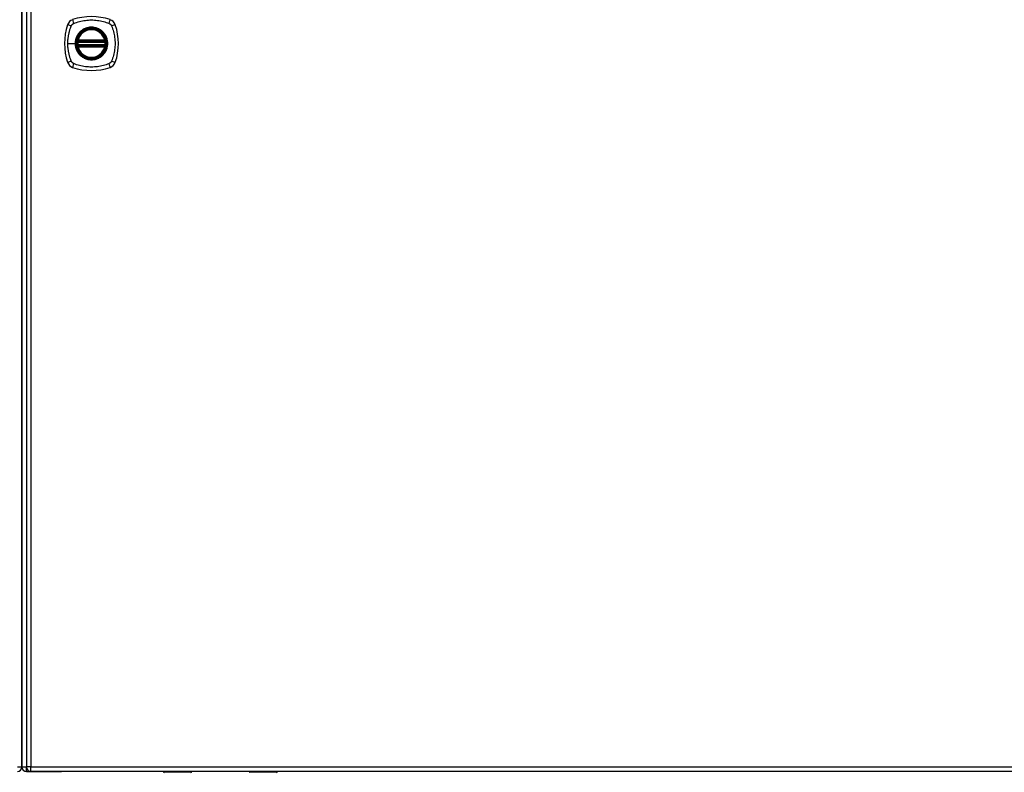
# Model space of a CAD drawing. Header units: inches. Extents: x 20 to 448, y 48 to 211.
# Tile 14 of 28: x 193 to 215, y 112 to 129. Entities that reach past the tile are written whole.
import ezdxf

# ---------------------------------------------------------------- set-up
doc = ezdxf.new("R2010")
doc.units = ezdxf.units.IN
doc.header["$MEASUREMENT"] = 0
doc.layers.add('Visible Edges(ANSI)', color=7, linetype='Continuous', lineweight=25)
doc.layers.add('Visible Tangent Edges(ANSI)', color=7, linetype='Continuous', lineweight=25)

msp = doc.modelspace()

# ---------------------------------------------------------------- linework, layer by layer
at = {"layer": 'Visible Edges(ANSI)'}
for p, q in [((193.595, 144.308), (193.595, 112.588)), ((193.496, 143.613), (193.496, 113.361)), ((193.496, 113.361), (193.496, 143.613)), ((194.722, 128.487), (195.315, 128.487)), ((195.315, 128.409), (194.722, 128.409)), ((194.726, 128.507), (195.311, 128.507)), ((195.311, 128.389), (194.726, 128.389)), ((193.496, 112.586), (193.496, 113.361)), ((193.496, 113.361), (193.496, 112.586)), ((193.595, 112.487), (194.362, 112.487)), ((235.299, 112.489), (193.694, 112.489)), ((196.595, 112.487), (194.362, 112.487)), ((197.199, 112.47), (196.614, 112.47)), ((197.215, 112.489), (197.215, 112.485)), ((198.475, 112.487), (197.215, 112.487)), ((198.475, 112.485), (198.475, 112.489)), ((199.075, 112.47), (198.49, 112.47)), ((229.898, 112.487), (199.095, 112.487))]:
    msp.add_line(p, q, dxfattribs=at)
at = {"layer": 'Visible Edges(ANSI)', "flags": 128}
for points in [[(194.71, 128.501), (194.71, 128.501), (194.71, 128.501), (194.71, 128.501), (194.71, 128.5), (194.71, 128.5), (194.71, 128.499), (194.71, 128.499), (194.71, 128.498), (194.709, 128.497), (194.709, 128.496), (194.709, 128.495), (194.709, 128.494), (194.709, 128.493), (194.709, 128.492), (194.708, 128.49), (194.708, 128.489), (194.708, 128.488), (194.708, 128.486), (194.708, 128.485), (194.708, 128.483), (194.707, 128.482), (194.707, 128.48), (194.707, 128.478), (194.707, 128.477)], [(194.707, 128.419), (194.707, 128.418), (194.707, 128.416), (194.707, 128.415), (194.708, 128.413), (194.708, 128.412), (194.708, 128.41), (194.708, 128.409), (194.708, 128.407), (194.708, 128.406), (194.709, 128.405), (194.709, 128.403), (194.709, 128.402), (194.709, 128.401), (194.709, 128.4), (194.709, 128.399), (194.71, 128.398), (194.71, 128.397), (194.71, 128.397), (194.71, 128.396), (194.71, 128.396), (194.71, 128.395), (194.71, 128.395), (194.71, 128.395), (194.71, 128.395)], [(195.33, 128.477), (195.33, 128.478), (195.33, 128.48), (195.33, 128.482), (195.33, 128.483), (195.329, 128.485), (195.329, 128.486), (195.329, 128.488), (195.329, 128.489), (195.329, 128.49), (195.329, 128.492), (195.328, 128.493), (195.328, 128.494), (195.328, 128.495), (195.328, 128.496), (195.328, 128.497), (195.328, 128.498), (195.327, 128.499), (195.327, 128.499), (195.327, 128.5), (195.327, 128.5), (195.327, 128.501), (195.327, 128.501), (195.327, 128.501), (195.327, 128.501)], [(195.327, 128.395), (195.327, 128.395), (195.327, 128.395), (195.327, 128.395), (195.327, 128.396), (195.327, 128.396), (195.327, 128.397), (195.327, 128.397), (195.328, 128.398), (195.328, 128.399), (195.328, 128.4), (195.328, 128.401), (195.328, 128.402), (195.328, 128.403), (195.329, 128.405), (195.329, 128.406), (195.329, 128.407), (195.329, 128.409), (195.329, 128.41), (195.329, 128.412), (195.33, 128.413), (195.33, 128.415), (195.33, 128.416), (195.33, 128.418), (195.33, 128.419)]]:
    msp.add_lwpolyline(points, dxfattribs=at)
at = {"layer": 'Visible Edges(ANSI)'}
for radius in [0.32, 0.315]:
    msp.add_circle((195.019, 128.448), radius, dxfattribs=at)
for centre, radius, start, end in [((195.019, 127.759), 1.28, 71.2278, 108.7722), ((195.708, 128.448), 1.28, 161.2278, 198.7722), ((194.664, 128.803), 0.177, 108.7722, 161.2278), ((195.373, 128.803), 0.177, 18.7722, 71.2278), ((194.33, 128.448), 1.28, 341.2278, 18.7722), ((195.019, 128.448), 0.313, 13.6344, 166.3656), ((195.019, 128.448), 0.313, 174.7499, 185.2501), ((195.019, 128.448), 0.313, 166.3656, 170.216), ((194.722, 128.499), 0.0118, 170.216, 270), ((194.722, 128.397), 0.0118, 90, 189.784), ((195.019, 128.448), 0.313, 189.784, 193.6344), ((194.726, 128.519), 0.0118, 166.3656, 270), ((194.726, 128.377), 0.0118, 90, 193.6344), ((195.019, 128.448), 0.313, 193.6344, 346.3656), ((195.311, 128.519), 0.0118, 270, 13.6344), ((195.311, 128.377), 0.0118, 346.3656, 90), ((195.315, 128.499), 0.0118, 270, 9.784), ((195.315, 128.397), 0.0118, 350.216, 90), ((195.019, 128.448), 0.313, 9.784, 13.6344), ((195.019, 128.448), 0.313, 346.3656, 350.216), ((195.019, 128.448), 0.313, 354.7499, 5.2501), ((194.664, 128.093), 0.177, 198.7722, 251.2278), ((195.019, 129.137), 1.28, 251.2278, 288.7722), ((195.373, 128.093), 0.177, 288.7722, 341.2278), ((193.397, 112.586), 0.099, 270, 0), ((193.595, 112.586), 0.099, 180, 270), ((193.694, 112.588), 0.099, 180, 270), ((196.614, 112.489), 0.0197, 180.5386, 270), ((197.199, 112.485), 0.0157, 270, 0), ((198.49, 112.485), 0.0157, 180, 270), ((199.075, 112.489), 0.0197, 270, 359.4614)]:
    msp.add_arc(centre, radius, start, end, dxfattribs=at)
at = {"layer": 'Visible Tangent Edges(ANSI)'}
for p, q in [((193.694, 144.308), (193.694, 112.588)), ((194.502, 128.448), (194.662, 128.448)), ((194.666, 128.448), (194.662, 128.448)), ((194.719, 128.476), (194.707, 128.477)), ((194.719, 128.421), (194.707, 128.419)), ((194.716, 128.5), (194.71, 128.501)), ((194.71, 128.395), (194.716, 128.396)), ((194.714, 128.522), (194.726, 128.519)), ((194.726, 128.377), (194.714, 128.374)), ((194.719, 128.476), (195.319, 128.476)), ((195.319, 128.421), (194.719, 128.421)), ((194.722, 128.487), (194.722, 128.498)), ((194.722, 128.399), (194.722, 128.409)), ((194.726, 128.507), (194.726, 128.519)), ((195.311, 128.519), (194.726, 128.519)), ((194.726, 128.497), (194.726, 128.507)), ((194.726, 128.497), (195.311, 128.497)), ((194.726, 128.389), (194.726, 128.399)), ((195.311, 128.399), (194.726, 128.399)), ((194.726, 128.377), (194.726, 128.389)), ((194.726, 128.377), (195.311, 128.377)), ((195.311, 128.519), (195.323, 128.522)), ((195.311, 128.519), (195.311, 128.507)), ((195.311, 128.507), (195.311, 128.497)), ((195.311, 128.399), (195.311, 128.389)), ((195.311, 128.389), (195.311, 128.377)), ((195.323, 128.374), (195.311, 128.377)), ((195.315, 128.498), (195.315, 128.487)), ((195.315, 128.409), (195.315, 128.399)), ((195.33, 128.477), (195.319, 128.476)), ((195.33, 128.419), (195.319, 128.421)), ((195.327, 128.501), (195.321, 128.5)), ((195.321, 128.396), (195.327, 128.395)), ((193.496, 112.586), (193.398, 112.586)), ((193.595, 112.586), (193.496, 112.586)), ((193.694, 112.588), (193.595, 112.588)), ((193.595, 112.487), (193.595, 112.578)), ((193.694, 112.489), (193.694, 112.588)), ((193.694, 112.588), (235.299, 112.588)), ((196.614, 112.489), (196.614, 112.47)), ((197.199, 112.47), (197.199, 112.489)), ((198.49, 112.489), (198.49, 112.47)), ((199.075, 112.47), (199.075, 112.489))]:
    msp.add_line(p, q, dxfattribs=at)
at = {"layer": 'Visible Tangent Edges(ANSI)', "flags": 128}
for points in [[(194.502, 128.448), (194.502, 128.465), (194.503, 128.481), (194.503, 128.498), (194.504, 128.514), (194.505, 128.531), (194.507, 128.547), (194.509, 128.563), (194.511, 128.58), (194.513, 128.596), (194.516, 128.612), (194.518, 128.629), (194.521, 128.645), (194.525, 128.661), (194.528, 128.677), (194.532, 128.693), (194.536, 128.709), (194.54, 128.725), (194.545, 128.741), (194.549, 128.756), (194.554, 128.772), (194.56, 128.788), (194.565, 128.803), (194.57, 128.819), (194.579, 128.837)], [(194.579, 128.837), (194.58, 128.839), (194.581, 128.842), (194.583, 128.845), (194.585, 128.848), (194.586, 128.85), (194.588, 128.853), (194.59, 128.855), (194.592, 128.858), (194.594, 128.86), (194.596, 128.862), (194.598, 128.865), (194.6, 128.867), (194.602, 128.869), (194.604, 128.871), (194.607, 128.873), (194.609, 128.875), (194.611, 128.877), (194.614, 128.879), (194.617, 128.88), (194.619, 128.882), (194.622, 128.884), (194.624, 128.885), (194.627, 128.887), (194.63, 128.888)], [(194.63, 128.888), (194.664, 128.902), (194.695, 128.912), (194.726, 128.922), (194.758, 128.931), (194.79, 128.939), (194.822, 128.945), (194.855, 128.951), (194.887, 128.956), (194.92, 128.96), (194.953, 128.963), (194.986, 128.964), (195.019, 128.965), (195.052, 128.964), (195.085, 128.962), (195.118, 128.96), (195.15, 128.956), (195.183, 128.951), (195.215, 128.945), (195.248, 128.938), (195.28, 128.931), (195.311, 128.922), (195.343, 128.912), (195.374, 128.902), (195.407, 128.888)], [(194.666, 128.448), (194.678, 128.539), (194.714, 128.624), (194.77, 128.698), (194.842, 128.753), (194.928, 128.788), (195.019, 128.8), (195.11, 128.788), (195.195, 128.753), (195.268, 128.697), (195.324, 128.624), (195.359, 128.539), (195.371, 128.448), (195.359, 128.357), (195.323, 128.272), (195.268, 128.199), (195.195, 128.143), (195.11, 128.108), (195.018, 128.096), (194.927, 128.108), (194.842, 128.143), (194.769, 128.199), (194.713, 128.272), (194.678, 128.357), (194.666, 128.448)], [(195.246, 128.723), (195.23, 128.735), (195.213, 128.747), (195.196, 128.758), (195.177, 128.767), (195.159, 128.776), (195.14, 128.784), (195.12, 128.79), (195.1, 128.795), (195.08, 128.8), (195.06, 128.803), (195.039, 128.804), (195.019, 128.805), (194.998, 128.804), (194.977, 128.803), (194.957, 128.8), (194.937, 128.795), (194.917, 128.79), (194.897, 128.784), (194.878, 128.776), (194.86, 128.767), (194.841, 128.758), (194.824, 128.747), (194.807, 128.735), (194.791, 128.723)], [(195.407, 128.888), (195.41, 128.887), (195.413, 128.885), (195.415, 128.884), (195.418, 128.882), (195.421, 128.88), (195.423, 128.879), (195.426, 128.877), (195.428, 128.875), (195.43, 128.873), (195.433, 128.871), (195.435, 128.869), (195.437, 128.867), (195.439, 128.865), (195.442, 128.862), (195.444, 128.86), (195.446, 128.858), (195.447, 128.855), (195.449, 128.853), (195.451, 128.85), (195.453, 128.848), (195.454, 128.845), (195.456, 128.842), (195.457, 128.839), (195.459, 128.837)], [(195.459, 128.837), (195.472, 128.803), (195.483, 128.772), (195.492, 128.741), (195.501, 128.709), (195.509, 128.677), (195.516, 128.645), (195.522, 128.613), (195.526, 128.58), (195.53, 128.547), (195.533, 128.514), (195.535, 128.481), (195.535, 128.448), (195.535, 128.415), (195.533, 128.382), (195.53, 128.349), (195.527, 128.317), (195.522, 128.284), (195.516, 128.252), (195.509, 128.219), (195.501, 128.187), (195.492, 128.156), (195.483, 128.124), (195.472, 128.093), (195.459, 128.06)], [(194.744, 128.676), (194.738, 128.668), (194.731, 128.659), (194.725, 128.651), (194.72, 128.643), (194.714, 128.634), (194.709, 128.625), (194.704, 128.616), (194.699, 128.607), (194.695, 128.598), (194.69, 128.588), (194.687, 128.579), (194.683, 128.569), (194.68, 128.559), (194.677, 128.55), (194.674, 128.54), (194.671, 128.53), (194.669, 128.52), (194.667, 128.509), (194.665, 128.499), (194.664, 128.489), (194.663, 128.479), (194.662, 128.469), (194.662, 128.458), (194.662, 128.448)], [(194.791, 128.723), (194.789, 128.721), (194.787, 128.719), (194.785, 128.717), (194.783, 128.716), (194.781, 128.714), (194.778, 128.712), (194.776, 128.71), (194.774, 128.708), (194.772, 128.706), (194.77, 128.704), (194.768, 128.702), (194.766, 128.7), (194.765, 128.698), (194.763, 128.696), (194.761, 128.694), (194.759, 128.692), (194.757, 128.69), (194.755, 128.688), (194.753, 128.686), (194.751, 128.684), (194.749, 128.682), (194.748, 128.68), (194.746, 128.678), (194.744, 128.676)], [(195.293, 128.676), (195.291, 128.678), (195.29, 128.68), (195.288, 128.682), (195.286, 128.684), (195.284, 128.686), (195.282, 128.688), (195.28, 128.69), (195.278, 128.692), (195.277, 128.694), (195.275, 128.696), (195.273, 128.698), (195.271, 128.7), (195.269, 128.702), (195.267, 128.704), (195.265, 128.706), (195.263, 128.708), (195.261, 128.71), (195.259, 128.712), (195.257, 128.714), (195.255, 128.715), (195.253, 128.717), (195.25, 128.719), (195.248, 128.721), (195.246, 128.723)], [(195.293, 128.221), (195.306, 128.237), (195.318, 128.254), (195.328, 128.271), (195.338, 128.289), (195.347, 128.308), (195.354, 128.327), (195.361, 128.347), (195.366, 128.367), (195.37, 128.387), (195.373, 128.407), (195.375, 128.428), (195.375, 128.448), (195.375, 128.469), (195.373, 128.489), (195.37, 128.51), (195.366, 128.53), (195.361, 128.55), (195.354, 128.569), (195.347, 128.588), (195.338, 128.607), (195.328, 128.625), (195.318, 128.643), (195.306, 128.66), (195.293, 128.676)], [(194.579, 128.06), (194.57, 128.078), (194.565, 128.093), (194.56, 128.109), (194.554, 128.124), (194.549, 128.14), (194.545, 128.155), (194.54, 128.171), (194.536, 128.187), (194.532, 128.203), (194.528, 128.219), (194.525, 128.235), (194.521, 128.251), (194.518, 128.268), (194.515, 128.284), (194.513, 128.3), (194.511, 128.316), (194.509, 128.333), (194.507, 128.349), (194.505, 128.366), (194.504, 128.382), (194.503, 128.399), (194.503, 128.415), (194.502, 128.432), (194.502, 128.448)], [(194.662, 128.448), (194.662, 128.438), (194.662, 128.428), (194.663, 128.417), (194.664, 128.407), (194.665, 128.397), (194.667, 128.387), (194.669, 128.377), (194.671, 128.366), (194.674, 128.356), (194.677, 128.347), (194.68, 128.337), (194.683, 128.327), (194.687, 128.317), (194.69, 128.308), (194.695, 128.299), (194.699, 128.289), (194.704, 128.28), (194.709, 128.271), (194.714, 128.262), (194.72, 128.254), (194.725, 128.245), (194.731, 128.237), (194.738, 128.229), (194.744, 128.221)], [(194.714, 128.522), (194.714, 128.521), (194.714, 128.52), (194.714, 128.519), (194.714, 128.518), (194.714, 128.517), (194.713, 128.516), (194.713, 128.515), (194.713, 128.514), (194.713, 128.513), (194.713, 128.512), (194.713, 128.511), (194.713, 128.511), (194.713, 128.51), (194.714, 128.509), (194.714, 128.508), (194.714, 128.507), (194.714, 128.506), (194.714, 128.505), (194.714, 128.504), (194.715, 128.503), (194.715, 128.503), (194.715, 128.502), (194.716, 128.501), (194.716, 128.5)], [(194.716, 128.396), (194.716, 128.395), (194.715, 128.394), (194.715, 128.394), (194.715, 128.393), (194.714, 128.392), (194.714, 128.391), (194.714, 128.39), (194.714, 128.389), (194.714, 128.388), (194.714, 128.388), (194.713, 128.387), (194.713, 128.386), (194.713, 128.385), (194.713, 128.384), (194.713, 128.383), (194.713, 128.382), (194.713, 128.381), (194.713, 128.38), (194.714, 128.379), (194.714, 128.378), (194.714, 128.377), (194.714, 128.376), (194.714, 128.375), (194.714, 128.374)], [(194.716, 128.5), (194.716, 128.5), (194.717, 128.5), (194.717, 128.5), (194.717, 128.5), (194.717, 128.499), (194.717, 128.499), (194.718, 128.499), (194.718, 128.499), (194.718, 128.499), (194.718, 128.499), (194.718, 128.499), (194.719, 128.499), (194.719, 128.498), (194.719, 128.498), (194.719, 128.498), (194.72, 128.498), (194.72, 128.498), (194.72, 128.498), (194.72, 128.498), (194.721, 128.498), (194.721, 128.498), (194.721, 128.498), (194.722, 128.498), (194.722, 128.498)], [(194.722, 128.399), (194.722, 128.399), (194.721, 128.399), (194.721, 128.398), (194.721, 128.398), (194.72, 128.398), (194.72, 128.398), (194.72, 128.398), (194.72, 128.398), (194.719, 128.398), (194.719, 128.398), (194.719, 128.398), (194.719, 128.398), (194.718, 128.398), (194.718, 128.397), (194.718, 128.397), (194.718, 128.397), (194.718, 128.397), (194.717, 128.397), (194.717, 128.397), (194.717, 128.397), (194.717, 128.396), (194.717, 128.396), (194.716, 128.396), (194.716, 128.396)], [(194.719, 128.476), (194.719, 128.476), (194.719, 128.477), (194.719, 128.478), (194.719, 128.479), (194.719, 128.479), (194.72, 128.48), (194.72, 128.481), (194.72, 128.482), (194.72, 128.482), (194.72, 128.483), (194.721, 128.483), (194.721, 128.484), (194.721, 128.485), (194.721, 128.485), (194.721, 128.485), (194.721, 128.486), (194.721, 128.486), (194.721, 128.487), (194.722, 128.487), (194.722, 128.487), (194.722, 128.487), (194.722, 128.487), (194.722, 128.487), (194.722, 128.487)], [(194.722, 128.409), (194.722, 128.409), (194.722, 128.409), (194.722, 128.409), (194.722, 128.409), (194.722, 128.409), (194.721, 128.41), (194.721, 128.41), (194.721, 128.41), (194.721, 128.411), (194.721, 128.411), (194.721, 128.412), (194.721, 128.412), (194.721, 128.413), (194.72, 128.413), (194.72, 128.414), (194.72, 128.415), (194.72, 128.415), (194.72, 128.416), (194.719, 128.417), (194.719, 128.417), (194.719, 128.418), (194.719, 128.419), (194.719, 128.42), (194.719, 128.421)], [(194.722, 128.498), (194.722, 128.498), (194.722, 128.498), (194.722, 128.498), (194.722, 128.498), (194.723, 128.497), (194.723, 128.497), (194.723, 128.497), (194.723, 128.497), (194.723, 128.497), (194.724, 128.497), (194.724, 128.497), (194.724, 128.497), (194.724, 128.497), (194.724, 128.497), (194.724, 128.497), (194.725, 128.497), (194.725, 128.497), (194.725, 128.497), (194.725, 128.497), (194.725, 128.497), (194.725, 128.497), (194.726, 128.497), (194.726, 128.497), (194.726, 128.497)], [(194.726, 128.399), (194.726, 128.399), (194.726, 128.399), (194.725, 128.399), (194.725, 128.399), (194.725, 128.399), (194.725, 128.399), (194.725, 128.399), (194.725, 128.399), (194.724, 128.399), (194.724, 128.399), (194.724, 128.399), (194.724, 128.399), (194.724, 128.399), (194.724, 128.399), (194.723, 128.399), (194.723, 128.399), (194.723, 128.399), (194.723, 128.399), (194.723, 128.399), (194.722, 128.399), (194.722, 128.399), (194.722, 128.399), (194.722, 128.399), (194.722, 128.399)], [(195.311, 128.497), (195.311, 128.497), (195.312, 128.497), (195.312, 128.497), (195.312, 128.497), (195.312, 128.497), (195.312, 128.497), (195.312, 128.497), (195.313, 128.497), (195.313, 128.497), (195.313, 128.497), (195.313, 128.497), (195.313, 128.497), (195.314, 128.497), (195.314, 128.497), (195.314, 128.497), (195.314, 128.497), (195.314, 128.497), (195.314, 128.497), (195.315, 128.497), (195.315, 128.498), (195.315, 128.498), (195.315, 128.498), (195.315, 128.498), (195.315, 128.498)], [(195.315, 128.399), (195.315, 128.399), (195.315, 128.399), (195.315, 128.399), (195.315, 128.399), (195.315, 128.399), (195.314, 128.399), (195.314, 128.399), (195.314, 128.399), (195.314, 128.399), (195.314, 128.399), (195.314, 128.399), (195.313, 128.399), (195.313, 128.399), (195.313, 128.399), (195.313, 128.399), (195.313, 128.399), (195.312, 128.399), (195.312, 128.399), (195.312, 128.399), (195.312, 128.399), (195.312, 128.399), (195.312, 128.399), (195.311, 128.399), (195.311, 128.399)], [(195.315, 128.498), (195.316, 128.498), (195.316, 128.498), (195.316, 128.498), (195.316, 128.498), (195.317, 128.498), (195.317, 128.498), (195.317, 128.498), (195.318, 128.498), (195.318, 128.498), (195.318, 128.498), (195.318, 128.498), (195.318, 128.499), (195.319, 128.499), (195.319, 128.499), (195.319, 128.499), (195.319, 128.499), (195.32, 128.499), (195.32, 128.499), (195.32, 128.499), (195.32, 128.5), (195.32, 128.5), (195.321, 128.5), (195.321, 128.5), (195.321, 128.5)], [(195.315, 128.487), (195.315, 128.487), (195.315, 128.487), (195.315, 128.487), (195.316, 128.487), (195.316, 128.487), (195.316, 128.487), (195.316, 128.486), (195.316, 128.486), (195.316, 128.485), (195.316, 128.485), (195.316, 128.485), (195.317, 128.484), (195.317, 128.483), (195.317, 128.483), (195.317, 128.482), (195.317, 128.482), (195.317, 128.481), (195.318, 128.48), (195.318, 128.479), (195.318, 128.479), (195.318, 128.478), (195.318, 128.477), (195.318, 128.476), (195.319, 128.476)], [(195.319, 128.421), (195.318, 128.42), (195.318, 128.419), (195.318, 128.418), (195.318, 128.417), (195.318, 128.417), (195.318, 128.416), (195.317, 128.415), (195.317, 128.415), (195.317, 128.414), (195.317, 128.413), (195.317, 128.413), (195.317, 128.412), (195.316, 128.412), (195.316, 128.411), (195.316, 128.411), (195.316, 128.41), (195.316, 128.41), (195.316, 128.41), (195.316, 128.409), (195.316, 128.409), (195.315, 128.409), (195.315, 128.409), (195.315, 128.409), (195.315, 128.409)], [(195.321, 128.396), (195.321, 128.396), (195.321, 128.396), (195.32, 128.396), (195.32, 128.397), (195.32, 128.397), (195.32, 128.397), (195.32, 128.397), (195.319, 128.397), (195.319, 128.397), (195.319, 128.397), (195.319, 128.398), (195.318, 128.398), (195.318, 128.398), (195.318, 128.398), (195.318, 128.398), (195.318, 128.398), (195.317, 128.398), (195.317, 128.398), (195.317, 128.398), (195.316, 128.398), (195.316, 128.398), (195.316, 128.399), (195.316, 128.399), (195.315, 128.399)], [(195.321, 128.5), (195.321, 128.501), (195.322, 128.502), (195.322, 128.503), (195.322, 128.503), (195.323, 128.504), (195.323, 128.505), (195.323, 128.506), (195.323, 128.507), (195.324, 128.508), (195.324, 128.509), (195.324, 128.51), (195.324, 128.511), (195.324, 128.511), (195.324, 128.512), (195.324, 128.513), (195.324, 128.514), (195.324, 128.515), (195.324, 128.516), (195.324, 128.517), (195.323, 128.518), (195.323, 128.519), (195.323, 128.52), (195.323, 128.521), (195.323, 128.522)], [(195.323, 128.374), (195.323, 128.375), (195.323, 128.376), (195.323, 128.377), (195.323, 128.378), (195.324, 128.379), (195.324, 128.38), (195.324, 128.381), (195.324, 128.382), (195.324, 128.383), (195.324, 128.384), (195.324, 128.385), (195.324, 128.386), (195.324, 128.387), (195.324, 128.388), (195.324, 128.388), (195.323, 128.389), (195.323, 128.39), (195.323, 128.391), (195.323, 128.392), (195.322, 128.393), (195.322, 128.394), (195.322, 128.394), (195.321, 128.395), (195.321, 128.396)], [(194.744, 128.221), (194.746, 128.218), (194.748, 128.216), (194.749, 128.214), (194.751, 128.212), (194.753, 128.21), (194.755, 128.208), (194.757, 128.206), (194.759, 128.204), (194.761, 128.202), (194.763, 128.2), (194.764, 128.198), (194.766, 128.196), (194.768, 128.194), (194.77, 128.192), (194.772, 128.19), (194.774, 128.188), (194.776, 128.186), (194.778, 128.184), (194.781, 128.183), (194.783, 128.181), (194.785, 128.179), (194.787, 128.177), (194.789, 128.175), (194.791, 128.173)], [(194.791, 128.173), (194.807, 128.161), (194.824, 128.149), (194.842, 128.138), (194.86, 128.129), (194.879, 128.12), (194.898, 128.112), (194.917, 128.106), (194.937, 128.101), (194.957, 128.097), (194.977, 128.094), (194.998, 128.092), (195.019, 128.091), (195.039, 128.092), (195.06, 128.094), (195.08, 128.097), (195.1, 128.101), (195.12, 128.106), (195.14, 128.113), (195.159, 128.12), (195.178, 128.129), (195.196, 128.138), (195.213, 128.149), (195.23, 128.161), (195.246, 128.173)], [(195.246, 128.173), (195.248, 128.175), (195.25, 128.177), (195.253, 128.179), (195.255, 128.181), (195.257, 128.183), (195.259, 128.184), (195.261, 128.186), (195.263, 128.188), (195.265, 128.19), (195.267, 128.192), (195.269, 128.194), (195.271, 128.196), (195.273, 128.198), (195.275, 128.2), (195.277, 128.202), (195.278, 128.204), (195.28, 128.206), (195.282, 128.208), (195.284, 128.21), (195.286, 128.212), (195.288, 128.214), (195.29, 128.216), (195.291, 128.218), (195.293, 128.221)], [(194.6, 128.029), (194.599, 128.03), (194.598, 128.032), (194.597, 128.033), (194.596, 128.034), (194.595, 128.035), (194.594, 128.036), (194.593, 128.037), (194.592, 128.039), (194.591, 128.04), (194.59, 128.041), (194.589, 128.042), (194.588, 128.043), (194.587, 128.045), (194.586, 128.046), (194.585, 128.047), (194.585, 128.049), (194.584, 128.05), (194.583, 128.051), (194.582, 128.053), (194.581, 128.054), (194.581, 128.055), (194.58, 128.057), (194.579, 128.058), (194.579, 128.06)], [(194.63, 128.008), (194.629, 128.009), (194.627, 128.01), (194.626, 128.01), (194.625, 128.011), (194.623, 128.012), (194.622, 128.012), (194.62, 128.013), (194.619, 128.014), (194.618, 128.015), (194.617, 128.016), (194.615, 128.017), (194.614, 128.017), (194.613, 128.018), (194.612, 128.019), (194.61, 128.02), (194.609, 128.021), (194.608, 128.022), (194.607, 128.023), (194.605, 128.024), (194.604, 128.025), (194.603, 128.026), (194.602, 128.027), (194.601, 128.028), (194.6, 128.029)], [(195.407, 128.008), (195.374, 127.994), (195.343, 127.984), (195.311, 127.974), (195.28, 127.966), (195.248, 127.958), (195.215, 127.951), (195.183, 127.945), (195.15, 127.94), (195.118, 127.936), (195.085, 127.934), (195.052, 127.932), (195.019, 127.932), (194.986, 127.932), (194.953, 127.934), (194.92, 127.936), (194.887, 127.94), (194.855, 127.945), (194.822, 127.951), (194.79, 127.958), (194.758, 127.965), (194.726, 127.974), (194.695, 127.984), (194.664, 127.994), (194.63, 128.008)], [(195.459, 128.06), (195.457, 128.057), (195.456, 128.054), (195.454, 128.051), (195.453, 128.049), (195.451, 128.046), (195.449, 128.044), (195.447, 128.041), (195.446, 128.039), (195.444, 128.036), (195.442, 128.034), (195.44, 128.032), (195.437, 128.029), (195.435, 128.027), (195.433, 128.025), (195.431, 128.023), (195.428, 128.021), (195.426, 128.019), (195.423, 128.017), (195.421, 128.016), (195.418, 128.014), (195.415, 128.012), (195.413, 128.011), (195.41, 128.01), (195.407, 128.008)], [(196.829, 112.489), (196.83, 112.487), (196.831, 112.486), (196.833, 112.484), (196.835, 112.483), (196.837, 112.482), (196.84, 112.481), (196.843, 112.48), (196.846, 112.479), (196.849, 112.479), (196.853, 112.478), (196.857, 112.478), (196.86, 112.478), (196.864, 112.478), (196.868, 112.478), (196.871, 112.479), (196.875, 112.479), (196.878, 112.48), (196.881, 112.481), (196.884, 112.482), (196.886, 112.483), (196.888, 112.484), (196.889, 112.486), (196.89, 112.487), (196.891, 112.489)], [(196.872, 112.489), (196.871, 112.489), (196.87, 112.489), (196.869, 112.488), (196.868, 112.488), (196.867, 112.488), (196.866, 112.488), (196.865, 112.488), (196.864, 112.488), (196.863, 112.488), (196.862, 112.488), (196.861, 112.488), (196.86, 112.488), (196.859, 112.488), (196.858, 112.488), (196.857, 112.488), (196.856, 112.488), (196.855, 112.488), (196.854, 112.488), (196.854, 112.488), (196.853, 112.488), (196.852, 112.488), (196.851, 112.489), (196.85, 112.489), (196.849, 112.489)], [(198.798, 112.489), (198.799, 112.487), (198.8, 112.486), (198.801, 112.484), (198.803, 112.483), (198.806, 112.482), (198.808, 112.481), (198.811, 112.48), (198.814, 112.479), (198.818, 112.479), (198.821, 112.478), (198.825, 112.478), (198.829, 112.478), (198.833, 112.478), (198.836, 112.478), (198.84, 112.479), (198.843, 112.479), (198.847, 112.48), (198.849, 112.481), (198.852, 112.482), (198.854, 112.483), (198.856, 112.484), (198.858, 112.486), (198.859, 112.487), (198.86, 112.489)], [(198.84, 112.489), (198.839, 112.489), (198.838, 112.489), (198.838, 112.488), (198.837, 112.488), (198.836, 112.488), (198.835, 112.488), (198.834, 112.488), (198.833, 112.488), (198.832, 112.488), (198.831, 112.488), (198.83, 112.488), (198.829, 112.488), (198.828, 112.488), (198.827, 112.488), (198.826, 112.488), (198.825, 112.488), (198.824, 112.488), (198.823, 112.488), (198.822, 112.488), (198.821, 112.488), (198.82, 112.488), (198.819, 112.489), (198.818, 112.489), (198.818, 112.489)]]:
    msp.add_lwpolyline(points, dxfattribs=at)
at = {"layer": 'Visible Tangent Edges(ANSI)'}
for radius in [0.346, 0.342, 0.325, 0.324]:
    msp.add_circle((195.019, 128.448), radius, dxfattribs=at)
for start, end in [(13.6344, 166.3656), (174.7499, 185.2501), (193.6344, 346.3656), (354.7499, 5.2501)]:
    msp.add_arc((195.019, 128.448), 0.301, start, end, dxfattribs=at)
for centre, major_axis, ratio, start_param, end_param in [((194.606, 128.822), (-0.112, 0.037), 0.042597, 4.975842, 6.113112), ((194.644, 128.86), (-0.037, 0.112), 0.042597, 0.170073, 1.307344), ((195.393, 128.86), (0.037, 0.112), 0.042597, 4.975842, 6.113112), ((195.431, 128.822), (0.112, 0.037), 0.042597, 0.170073, 1.307344), ((194.71, 128.501), (0.00773, 0.00893), 0.431674, 4.96723, 6.283185), ((194.71, 128.395), (0.00773, -0.00893), 0.431674, 0, 1.315955), ((194.722, 128.496), (0.0021, 0.0116), 0.025638, 0, 1.426581), ((194.722, 128.4), (0.0021, -0.0116), 0.025638, 4.856604, 6.283185), ((195.315, 128.496), (-0.0021, 0.0116), 0.025638, 4.856604, 6.283185), ((195.315, 128.4), (-0.0021, -0.0116), 0.025638, 0, 1.426581), ((195.327, 128.501), (-0.00773, 0.00893), 0.431674, 0, 1.315955), ((195.327, 128.395), (-0.00773, -0.00893), 0.431674, 4.96723, 6.283185), ((194.606, 128.074), (-0.112, -0.037), 0.042597, 0.170073, 1.307344), ((194.644, 128.036), (-0.037, -0.112), 0.042597, 4.975842, 6.113112), ((195.393, 128.036), (0.037, -0.112), 0.042597, 0.170073, 1.307344), ((195.431, 128.074), (0.112, -0.037), 0.042597, 4.975842, 6.113112)]:
    msp.add_ellipse(centre, major_axis=major_axis, ratio=ratio, start_param=start_param, end_param=end_param, dxfattribs=at)

doc.saveas('drawing.dxf')
